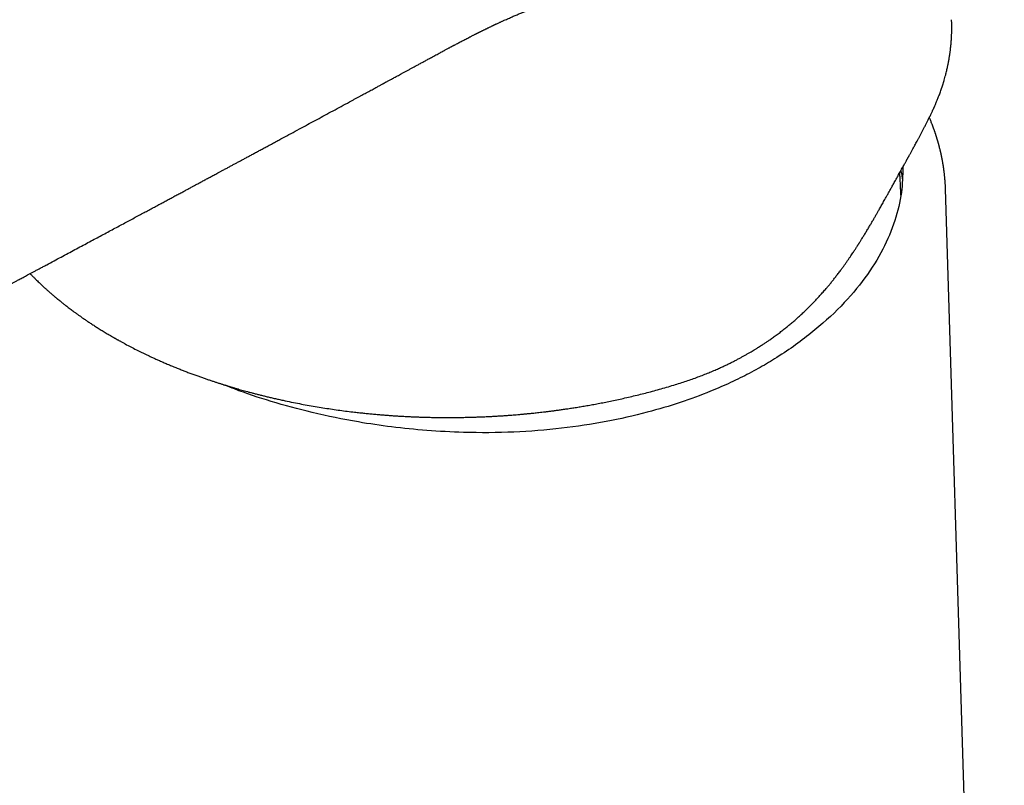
# Model space of a CAD drawing. Header units: millimetres. Extents: x 8 to 581, y 12 to 469.
# Tile 17 of 43: x 523 to 572, y 163 to 201. Entities that reach past the tile are written whole.
import ezdxf

# ---------------------------------------------------------------- set-up
doc = ezdxf.new("R2010")
doc.units = ezdxf.units.MM

msp = doc.modelspace()

# ---------------------------------------------------------------- linework, layer by layer
at = {"color": 7, "linetype": 'Continuous', "lineweight": 30}
for p, q in [((569.625, 201.03), (569.624, 201.044)), ((569.316, 192.612), (569.316, 192.578)), ((569.328, 192.558), (569.326, 192.613)), ((572.27, 97.082), (569.33, 192.579))]:
    msp.add_line(p, q, dxfattribs=at)
at = {"color": 7, "linetype": 'Continuous', "lineweight": 30, "flags": 128}
for points in [[(567.09, 193.486), (567.133, 193.26), (567.161, 193.09)], [(567.08, 192.601), (567.078, 192.633), (567.077, 192.666)]]:
    msp.add_lwpolyline(points, dxfattribs=at)
at = {"color": 7, "linetype": 'Continuous', "lineweight": 30}
for points, knots in [([(527.694, 231.983), (527.536, 231.896), (527.223, 231.724), (526.761, 231.467), (526.308, 231.215), (525.865, 230.968), (525.434, 230.726), (525.014, 230.49), (524.605, 230.259), (524.205, 230.032), (523.811, 229.809), (523.423, 229.588), (523.041, 229.37), (522.668, 229.156), (522.303, 228.947), (521.947, 228.743), (521.599, 228.543), (521.26, 228.348), (520.929, 228.157), (520.606, 227.971), (520.292, 227.789), (519.987, 227.612), (519.689, 227.44), (519.4, 227.272), (519.126, 227.113), (518.868, 226.963), (518.625, 226.822), (518.388, 226.684), (518.159, 226.551), (517.936, 226.421), (517.712, 226.29), (517.488, 226.16), (517.264, 226.029), (517.048, 225.903), (516.841, 225.782), (516.643, 225.666), (516.456, 225.557), (516.281, 225.455), (516.117, 225.359), (515.961, 225.268), (515.813, 225.181), (515.673, 225.099), (515.54, 225.021), (515.416, 224.948), (515.299, 224.88), (515.19, 224.816), (515.089, 224.757), (514.997, 224.703), (514.912, 224.653), (514.835, 224.608), (514.769, 224.569), (514.713, 224.536), (514.665, 224.508), (514.62, 224.482), (514.574, 224.455), (514.525, 224.426), (514.468, 224.392), (514.402, 224.354), (514.327, 224.31), (514.247, 224.263), (514.154, 224.208), (514.048, 224.146), (513.928, 224.075), (513.8, 224), (513.663, 223.92), (513.518, 223.834), (513.367, 223.745), (513.21, 223.653), (513.047, 223.557), (512.877, 223.457), (512.699, 223.353), (512.516, 223.245), (512.33, 223.135), (512.143, 223.025), (511.819, 222.834), (511.358, 222.562), (510.778, 222.219), (510.214, 221.886), (509.666, 221.562), (509.113, 221.234), (508.502, 220.873), (507.834, 220.477), (507.107, 220.045), (506.371, 219.608), (505.68, 219.198), (505.036, 218.815), (504.439, 218.46), (503.84, 218.103), (503.082, 217.652), (502.171, 217.109), (501.108, 216.475), (500.052, 215.844), (498.997, 215.213), (497.941, 214.581), (496.886, 213.949), (495.837, 213.32), (494.796, 212.695), (493.977, 212.204), (493.381, 211.846), (493.004, 211.619), (492.628, 211.393), (492.253, 211.168), (491.881, 210.944), (491.493, 210.711), (491.09, 210.468), (490.673, 210.217), (490.263, 209.97), (489.858, 209.726), (489.459, 209.486), (489.066, 209.249), (488.68, 209.017), (488.303, 208.789), (487.935, 208.567), (487.578, 208.352), (487.23, 208.142), (486.89, 207.937), (486.555, 207.735), (486.226, 207.536), (485.903, 207.341), (485.588, 207.151), (485.281, 206.965), (484.981, 206.784), (484.69, 206.608), (484.437, 206.456), (484.22, 206.325), (484.034, 206.212), (483.844, 206.097), (483.648, 205.979), (483.447, 205.857), (483.239, 205.731), (483.019, 205.598), (482.785, 205.457), (482.537, 205.307), (482.282, 205.152), (482.02, 204.994), (481.751, 204.831), (481.476, 204.665), (481.193, 204.494), (480.904, 204.318), (480.608, 204.139), (480.307, 203.956), (480.001, 203.771), (479.69, 203.582), (479.372, 203.39), (479.046, 203.192), (478.711, 202.989), (478.367, 202.78), (478.016, 202.567), (477.658, 202.35), (477.296, 202.13), (476.929, 201.908), (476.56, 201.684), (476.189, 201.458), (475.5, 201.04), (474.494, 200.428), (472.948, 199.488), (471.181, 198.412), (469.196, 197.202), (467.752, 196.32), (466.845, 195.767), (466.474, 195.54), (466.104, 195.315), (465.738, 195.091), (465.379, 194.871), (465.027, 194.656), (464.672, 194.438), (464.313, 194.218), (463.952, 193.996), (463.601, 193.78), (463.258, 193.569), (462.94, 193.373), (462.645, 193.191), (462.373, 193.023), (462.107, 192.86), (461.849, 192.701), (461.597, 192.546), (461.356, 192.399), (461.127, 192.258), (460.908, 192.124), (460.696, 191.995), (460.489, 191.869), (460.307, 191.758), (460.148, 191.662), (460.011, 191.579), (459.876, 191.497), (459.738, 191.414), (459.595, 191.328), (459.444, 191.237), (459.28, 191.139), (459.103, 191.033), (458.912, 190.92), (458.711, 190.801), (458.502, 190.678), (458.285, 190.55), (458.058, 190.418), (457.873, 190.311), (457.732, 190.229), (457.64, 190.177), (457.554, 190.127), (457.484, 190.087), (457.43, 190.056), (457.389, 190.033), (457.351, 190.011), (457.315, 189.99), (457.281, 189.971), (457.251, 189.954), (457.225, 189.939), (457.206, 189.928), (457.191, 189.92), (457.177, 189.912), (457.16, 189.903), (457.139, 189.891), (457.113, 189.876), (457.081, 189.858), (457.043, 189.836), (457, 189.812), (456.951, 189.784), (456.897, 189.754), (456.839, 189.721), (456.743, 189.668), (456.613, 189.595), (456.439, 189.499), (456.26, 189.4), (456.076, 189.299), (455.91, 189.209), (455.764, 189.131), (455.637, 189.062), (455.516, 188.998), (455.401, 188.937), (455.311, 188.89), (455.245, 188.855), (455.203, 188.833), (455.167, 188.814), (455.136, 188.798), (455.11, 188.785), (455.085, 188.772), (455.056, 188.757), (455.02, 188.738), (454.97, 188.712), (454.905, 188.679), (454.828, 188.639), (454.748, 188.598), (454.665, 188.556), (454.58, 188.513), (454.474, 188.46), (454.35, 188.397), (454.208, 188.327), (454.087, 188.268), (453.989, 188.22), (453.912, 188.183), (453.835, 188.146), (453.77, 188.114), (453.718, 188.089), (453.681, 188.072), (453.649, 188.057), (453.624, 188.045), (453.606, 188.036), (453.594, 188.031), (453.584, 188.026), (453.572, 188.02), (453.554, 188.012), (453.532, 188.001), (453.504, 187.988), (453.453, 187.965), (453.383, 187.932), (453.298, 187.892), (453.218, 187.856), (453.142, 187.821), (453.064, 187.786), (452.983, 187.749), (452.913, 187.718), (452.855, 187.692), (452.811, 187.673), (452.77, 187.654), (452.732, 187.638), (452.7, 187.624), (452.673, 187.612), (452.65, 187.602), (452.631, 187.594), (452.611, 187.585), (452.586, 187.574), (452.555, 187.561), (452.518, 187.545), (452.471, 187.525), (452.415, 187.501), (452.353, 187.475), (452.292, 187.45), (452.234, 187.425), (452.177, 187.402), (452.12, 187.378), (452.063, 187.355), (452.008, 187.333), (451.959, 187.313), (451.917, 187.296), (451.882, 187.282), (451.851, 187.27), (451.823, 187.259), (451.796, 187.248), (451.767, 187.237), (451.732, 187.223), (451.691, 187.207), (451.644, 187.189), (451.596, 187.171), (451.547, 187.152), (451.484, 187.128), (451.406, 187.099), (451.318, 187.066), (451.234, 187.036), (451.151, 187.006), (451.066, 186.976), (450.977, 186.945), (450.887, 186.915), (450.8, 186.886), (450.72, 186.859), (450.645, 186.835), (450.57, 186.811), (450.493, 186.787), (450.419, 186.764), (450.349, 186.743), (450.285, 186.724), (450.221, 186.705), (450.16, 186.687), (450.103, 186.671), (450.045, 186.655), (449.985, 186.639), (449.928, 186.623), (449.876, 186.61), (449.83, 186.598), (449.785, 186.586), (449.742, 186.575), (449.703, 186.566), (449.67, 186.558), (449.643, 186.551), (449.618, 186.545), (449.593, 186.539), (449.565, 186.532), (449.532, 186.524), (449.494, 186.516), (449.449, 186.505), (449.404, 186.495), (449.361, 186.486), (449.325, 186.478), (449.292, 186.471), (449.265, 186.465), (449.241, 186.46), (449.216, 186.455), (449.185, 186.448), (449.147, 186.44), (449.105, 186.432), (449.059, 186.423), (449.009, 186.413), (448.956, 186.403), (448.901, 186.393), (448.846, 186.384), (448.792, 186.374), (448.738, 186.365), (448.686, 186.357), (448.642, 186.35), (448.607, 186.344), (448.58, 186.34), (448.556, 186.336), (448.53, 186.333), (448.501, 186.328), (448.468, 186.324), (448.431, 186.318), (448.392, 186.313), (448.353, 186.308), (448.316, 186.303), (448.281, 186.299), (448.249, 186.295), (448.22, 186.291), (448.194, 186.288), (448.166, 186.285), (448.135, 186.281), (448.1, 186.277), (448.062, 186.273), (448.023, 186.269), (447.984, 186.265), (447.936, 186.261), (447.878, 186.256), (447.813, 186.25), (447.749, 186.245), (447.687, 186.24), (447.625, 186.236), (447.561, 186.232), (447.495, 186.228), (447.42, 186.223), (447.337, 186.219), (447.25, 186.215), (447.164, 186.212), (447.082, 186.209), (447.018, 186.207), (446.972, 186.205), (446.943, 186.204), (446.918, 186.204), (446.897, 186.203), (446.881, 186.203), (446.868, 186.202), (446.854, 186.202), (446.834, 186.201), (446.805, 186.201), (446.771, 186.2), (446.73, 186.199), (446.683, 186.198), (446.63, 186.197), (446.571, 186.196), (446.505, 186.195), (446.433, 186.194), (446.357, 186.193), (446.275, 186.191), (446.189, 186.19), (446.098, 186.189), (446, 186.188), (445.895, 186.186), (445.781, 186.184), (445.659, 186.182), (445.53, 186.18), (445.395, 186.177), (445.254, 186.174), (445.109, 186.171), (444.961, 186.168), (444.811, 186.165), (444.655, 186.161), (444.493, 186.158), (444.383, 186.155), (444.328, 186.154)], [0, 0, 0, 0, 0.005302, 0.010505, 0.015614, 0.020629, 0.02555, 0.030292, 0.034942, 0.039502, 0.043971, 0.048437, 0.05281, 0.057088, 0.061272, 0.065362, 0.069357, 0.073259, 0.077067, 0.080781, 0.084401, 0.087927, 0.09136, 0.094698, 0.097944, 0.100836, 0.10365, 0.106385, 0.109042, 0.11162, 0.114119, 0.116813, 0.11941, 0.121909, 0.124311, 0.126615, 0.128821, 0.130811, 0.132713, 0.134523, 0.136243, 0.137873, 0.139411, 0.14086, 0.142217, 0.143484, 0.144661, 0.145728, 0.146708, 0.147601, 0.148406, 0.14902, 0.149572, 0.150068, 0.150591, 0.151163, 0.151787, 0.152586, 0.153456, 0.154396, 0.155406, 0.156699, 0.158093, 0.159585, 0.161177, 0.162868, 0.164659, 0.166461, 0.168354, 0.170337, 0.17241, 0.174565, 0.17674, 0.178923, 0.181114, 0.188054, 0.195076, 0.201414, 0.207816, 0.214284, 0.220817, 0.229225, 0.237738, 0.246357, 0.25508, 0.262008, 0.269001, 0.276056, 0.283114, 0.295661, 0.308139, 0.320546, 0.332884, 0.345374, 0.357792, 0.370138, 0.382411, 0.394612, 0.399067, 0.403513, 0.407949, 0.412375, 0.416768, 0.421095, 0.426113, 0.43104, 0.435877, 0.440624, 0.445364, 0.450012, 0.454566, 0.459027, 0.463394, 0.467592, 0.471701, 0.475719, 0.479647, 0.483563, 0.487384, 0.491112, 0.494747, 0.498287, 0.501734, 0.505087, 0.507248, 0.509431, 0.511681, 0.514, 0.516386, 0.51884, 0.521362, 0.524214, 0.527149, 0.530165, 0.533263, 0.536444, 0.539706, 0.54305, 0.546476, 0.549984, 0.553574, 0.55718, 0.560865, 0.564629, 0.568472, 0.572466, 0.576542, 0.5807, 0.584941, 0.589263, 0.593588, 0.597985, 0.602395, 0.606802, 0.622517, 0.638194, 0.661875, 0.685472, 0.708977, 0.7134, 0.717821, 0.722239, 0.726604, 0.730882, 0.735071, 0.739173, 0.743582, 0.747883, 0.752075, 0.756159, 0.760134, 0.763461, 0.766708, 0.769874, 0.77296, 0.775965, 0.77889, 0.781574, 0.784186, 0.786727, 0.789197, 0.791595, 0.793265, 0.794898, 0.796495, 0.798124, 0.799842, 0.801649, 0.803546, 0.805735, 0.808032, 0.810437, 0.812949, 0.815569, 0.818291, 0.821118, 0.822258, 0.823384, 0.82443, 0.825394, 0.825908, 0.826395, 0.826856, 0.82729, 0.827697, 0.828076, 0.828398, 0.828624, 0.828783, 0.82893, 0.829131, 0.829385, 0.829692, 0.830089, 0.83055, 0.831074, 0.831661, 0.832313, 0.833028, 0.833775, 0.8358, 0.837781, 0.840082, 0.842321, 0.844499, 0.846114, 0.847662, 0.849138, 0.850542, 0.851875, 0.852438, 0.852952, 0.853396, 0.85377, 0.854073, 0.854349, 0.854702, 0.855138, 0.855656, 0.856564, 0.857514, 0.858498, 0.859514, 0.860564, 0.861647, 0.863402, 0.865156, 0.866899, 0.867854, 0.868806, 0.869755, 0.870697, 0.871232, 0.871692, 0.872079, 0.87239, 0.872628, 0.872752, 0.87285, 0.872999, 0.873213, 0.873494, 0.87384, 0.874248, 0.875383, 0.876473, 0.877427, 0.878356, 0.879325, 0.880347, 0.88142, 0.881967, 0.882525, 0.88306, 0.88353, 0.883937, 0.88428, 0.884559, 0.884774, 0.885014, 0.885329, 0.885719, 0.886186, 0.886729, 0.88751, 0.888299, 0.889094, 0.889808, 0.890528, 0.891252, 0.891982, 0.8927, 0.893352, 0.893855, 0.894307, 0.894707, 0.895055, 0.895372, 0.895741, 0.896172, 0.896715, 0.897332, 0.897969, 0.898594, 0.899207, 0.900435, 0.901596, 0.90267, 0.903709, 0.904827, 0.906013, 0.907233, 0.908372, 0.909441, 0.910416, 0.911379, 0.912411, 0.913506, 0.91436, 0.91524, 0.916128, 0.916954, 0.917713, 0.918461, 0.919303, 0.920189, 0.920816, 0.921447, 0.92208, 0.922686, 0.923219, 0.923672, 0.924055, 0.924372, 0.924702, 0.925095, 0.925537, 0.926062, 0.926689, 0.927419, 0.927952, 0.928481, 0.928941, 0.929333, 0.929656, 0.929924, 0.93042, 0.930954, 0.931535, 0.932188, 0.932914, 0.933678, 0.934458, 0.935252, 0.936038, 0.93681, 0.937567, 0.938288, 0.938717, 0.939096, 0.939427, 0.93978, 0.940201, 0.940688, 0.94123, 0.941824, 0.942395, 0.942942, 0.943465, 0.943942, 0.944366, 0.944737, 0.945117, 0.945581, 0.946111, 0.946692, 0.947272, 0.947848, 0.948421, 0.949432, 0.950408, 0.951345, 0.952267, 0.9532, 0.954104, 0.955093, 0.956161, 0.957433, 0.95875, 0.960016, 0.961225, 0.962347, 0.962812, 0.963247, 0.963615, 0.963916, 0.964148, 0.964312, 0.964473, 0.964776, 0.965172, 0.965663, 0.966249, 0.966904, 0.967647, 0.96848, 0.969402, 0.970415, 0.971518, 0.972643, 0.973849, 0.975138, 0.976508, 0.977959, 0.979586, 0.981302, 0.983108, 0.985003, 0.986985, 0.989056, 0.991089, 0.993199, 0.995388, 0.997655, 1, 1, 1, 1]), ([(543.594, 199.157), (543.634, 199.178), (543.711, 199.22), (543.823, 199.281), (543.929, 199.338), (544.028, 199.392), (544.12, 199.442), (544.206, 199.488), (544.284, 199.53), (544.355, 199.568), (544.419, 199.602), (544.473, 199.631), (544.52, 199.656), (544.561, 199.678), (544.599, 199.698), (544.638, 199.719), (544.68, 199.741), (544.724, 199.765), (544.783, 199.796), (544.857, 199.835), (544.948, 199.883), (545.044, 199.933), (545.137, 199.982), (545.229, 200.03), (545.32, 200.077), (545.418, 200.128), (545.503, 200.171), (545.573, 200.207), (545.627, 200.235), (545.682, 200.262), (545.733, 200.288), (545.778, 200.311), (545.815, 200.33), (545.844, 200.345), (545.865, 200.355), (545.883, 200.364), (545.903, 200.374), (545.927, 200.386), (545.956, 200.401), (545.989, 200.417), (546.025, 200.435), (546.061, 200.453), (546.097, 200.471), (546.136, 200.49), (546.177, 200.51), (546.22, 200.532), (546.261, 200.552), (546.294, 200.568), (546.318, 200.579), (546.335, 200.588), (546.349, 200.595), (546.365, 200.602), (546.384, 200.611), (546.408, 200.623), (546.436, 200.637), (546.478, 200.657), (546.528, 200.681), (546.583, 200.707), (546.626, 200.728), (546.66, 200.744), (546.687, 200.757), (546.712, 200.768), (546.735, 200.78), (546.759, 200.791), (546.783, 200.802), (546.811, 200.815), (546.854, 200.835), (546.908, 200.86), (546.969, 200.889), (547.025, 200.915), (547.079, 200.939), (547.131, 200.963), (547.185, 200.988), (547.259, 201.021), (547.349, 201.061), (547.451, 201.106), (547.55, 201.15), (547.647, 201.192), (547.743, 201.233), (547.838, 201.274), (547.93, 201.312), (548.023, 201.351), (548.095, 201.381), (548.147, 201.402), (548.179, 201.415), (548.212, 201.429), (548.246, 201.443), (548.279, 201.456), (548.307, 201.467), (548.329, 201.476), (548.349, 201.484), (548.369, 201.492), (548.393, 201.502), (548.428, 201.516), (548.474, 201.534), (548.53, 201.556), (548.578, 201.575), (548.62, 201.591), (548.652, 201.603), (548.679, 201.614), (548.705, 201.624), (548.731, 201.634), (548.762, 201.646), (548.797, 201.659), (548.838, 201.675), (548.884, 201.692), (548.931, 201.71), (548.976, 201.727), (549.016, 201.742), (549.051, 201.755), (549.083, 201.766), (549.112, 201.777), (549.146, 201.789), (549.187, 201.805), (549.239, 201.823), (549.294, 201.843), (549.349, 201.862), (549.399, 201.88), (549.443, 201.895), (549.479, 201.907), (549.509, 201.918), (549.537, 201.927), (549.568, 201.938), (549.605, 201.95), (549.646, 201.964), (549.691, 201.978), (549.731, 201.991), (549.763, 202.002), (549.785, 202.008), (549.802, 202.014), (549.815, 202.018), (549.825, 202.021), (549.832, 202.023), (549.838, 202.025), (549.844, 202.027), (549.851, 202.029), (549.857, 202.031), (549.864, 202.033), (549.865, 202.034), (549.865, 202.034)], [0, 0, 0, 0, 0.018299, 0.03556, 0.051784, 0.066975, 0.081135, 0.09404, 0.105954, 0.116879, 0.126811, 0.13479, 0.141911, 0.148176, 0.153623, 0.159437, 0.166122, 0.172953, 0.179729, 0.193177, 0.207183, 0.221956, 0.237492, 0.250422, 0.264459, 0.27962, 0.2959, 0.304026, 0.312404, 0.321032, 0.329238, 0.336238, 0.342031, 0.34639, 0.349679, 0.351934, 0.354693, 0.35879, 0.363225, 0.368554, 0.374155, 0.379791, 0.385462, 0.391168, 0.397939, 0.404758, 0.411411, 0.417071, 0.420113, 0.422721, 0.424895, 0.427037, 0.429981, 0.43375, 0.438345, 0.443403, 0.453182, 0.461802, 0.469264, 0.473635, 0.477746, 0.48167, 0.485407, 0.488956, 0.492563, 0.496956, 0.502181, 0.51265, 0.522248, 0.530942, 0.539174, 0.547365, 0.555621, 0.564632, 0.581673, 0.597775, 0.61321, 0.628351, 0.643683, 0.658203, 0.672914, 0.687075, 0.701612, 0.706464, 0.711509, 0.716746, 0.722175, 0.727532, 0.731985, 0.7353, 0.738002, 0.741173, 0.744939, 0.749301, 0.757643, 0.76633, 0.775241, 0.780596, 0.785829, 0.790187, 0.7936, 0.79771, 0.802493, 0.808079, 0.814473, 0.82169, 0.829727, 0.836612, 0.843154, 0.848682, 0.853433, 0.858056, 0.862586, 0.869849, 0.878139, 0.887558, 0.896716, 0.904932, 0.912169, 0.918515, 0.922982, 0.927377, 0.932664, 0.938888, 0.946037, 0.954096, 0.963064, 0.967742, 0.971789, 0.975081, 0.977619, 0.979408, 0.980919, 0.982959, 0.985559, 0.988726, 0.992466, 0.996672, 1, 1, 1, 1]), ([(568.641, 196.409), (568.651, 196.43), (568.669, 196.468), (568.694, 196.522), (568.716, 196.568), (568.732, 196.604), (568.745, 196.632), (568.754, 196.652), (568.761, 196.669), (568.771, 196.691), (568.785, 196.722), (568.803, 196.763), (568.825, 196.813), (568.851, 196.874), (568.882, 196.947), (568.914, 197.025), (568.948, 197.11), (568.983, 197.199), (569.019, 197.293), (569.056, 197.392), (569.086, 197.476), (569.109, 197.543), (569.125, 197.59), (569.14, 197.633), (569.153, 197.672), (569.164, 197.706), (569.173, 197.734), (569.181, 197.759), (569.189, 197.784), (569.198, 197.812), (569.208, 197.844), (569.219, 197.881), (569.232, 197.922), (569.245, 197.967), (569.268, 198.042), (569.298, 198.15), (569.332, 198.276), (569.362, 198.394), (569.387, 198.497), (569.411, 198.598), (569.432, 198.694), (569.448, 198.773), (569.461, 198.836), (569.47, 198.883), (569.479, 198.928), (569.486, 198.968), (569.493, 199.005), (569.499, 199.041), (569.506, 199.08), (569.514, 199.128), (569.523, 199.184), (569.533, 199.246), (569.543, 199.313), (569.558, 199.415), (569.575, 199.552), (569.59, 199.686), (569.599, 199.779), (569.604, 199.829), (569.608, 199.874), (569.611, 199.913), (569.613, 199.945), (569.615, 199.97), (569.616, 199.989), (569.618, 200.004), (569.619, 200.019), (569.62, 200.037), (569.621, 200.061), (569.623, 200.093), (569.626, 200.136), (569.629, 200.188), (569.632, 200.251), (569.634, 200.321), (569.636, 200.384), (569.638, 200.44), (569.639, 200.488), (569.639, 200.537), (569.64, 200.589), (569.64, 200.642), (569.64, 200.696), (569.639, 200.747), (569.638, 200.8), (569.637, 200.852), (569.636, 200.903), (569.635, 200.947), (569.634, 200.984), (569.632, 201.013), (569.632, 201.032), (569.631, 201.04)], [0, 0, 0, 0, 0.013674, 0.025617, 0.035833, 0.044324, 0.049786, 0.054186, 0.057567, 0.060772, 0.068988, 0.078029, 0.087895, 0.102398, 0.118376, 0.135784, 0.154302, 0.173862, 0.194463, 0.216104, 0.238784, 0.249304, 0.259846, 0.269405, 0.277836, 0.285138, 0.291311, 0.296357, 0.301577, 0.307528, 0.3145, 0.322493, 0.331506, 0.341398, 0.351556, 0.380501, 0.41093, 0.433574, 0.45634, 0.478035, 0.498631, 0.518129, 0.528908, 0.539219, 0.548732, 0.55742, 0.565284, 0.572426, 0.580406, 0.590768, 0.602787, 0.616461, 0.630885, 0.645388, 0.681995, 0.719105, 0.730827, 0.741661, 0.751262, 0.759628, 0.76676, 0.77163, 0.77569, 0.778939, 0.781644, 0.784999, 0.790591, 0.797543, 0.805791, 0.818133, 0.831818, 0.846848, 0.863226, 0.873133, 0.883475, 0.894252, 0.905463, 0.917109, 0.929077, 0.940354, 0.9507, 0.963045, 0.973734, 0.98277, 0.990154, 0.995893, 1, 1, 1, 1]), ([(524.344, 188.787), (524.466, 188.852), (524.707, 188.981), (525.065, 189.172), (525.414, 189.359), (525.755, 189.541), (526.087, 189.719), (526.408, 189.891), (526.72, 190.058), (527.024, 190.22), (527.322, 190.38), (527.615, 190.537), (527.901, 190.69), (528.179, 190.839), (528.45, 190.984), (528.712, 191.125), (528.966, 191.261), (529.212, 191.393), (529.451, 191.521), (529.681, 191.644), (529.903, 191.764), (530.117, 191.879), (530.323, 191.989), (530.521, 192.096), (530.717, 192.201), (530.91, 192.305), (531.101, 192.407), (531.282, 192.504), (531.453, 192.596), (531.605, 192.678), (531.738, 192.749), (531.853, 192.811), (531.963, 192.87), (532.067, 192.926), (532.164, 192.979), (532.257, 193.029), (532.349, 193.078), (532.438, 193.126), (532.527, 193.173), (532.614, 193.22), (532.707, 193.27), (532.808, 193.324), (532.919, 193.384), (533.039, 193.449), (533.176, 193.523), (533.326, 193.604), (533.486, 193.69), (533.641, 193.773), (533.79, 193.853), (533.939, 193.933), (534.089, 194.014), (534.244, 194.098), (534.405, 194.184), (534.574, 194.275), (534.752, 194.371), (534.939, 194.472), (535.132, 194.576), (535.331, 194.683), (535.537, 194.794), (535.748, 194.908), (536.026, 195.058), (536.37, 195.244), (536.782, 195.466), (537.188, 195.685), (537.586, 195.9), (537.976, 196.111), (538.372, 196.325), (538.776, 196.543), (539.186, 196.765), (539.506, 196.939), (539.734, 197.062), (539.866, 197.133), (539.993, 197.202), (540.114, 197.268), (540.229, 197.33), (540.344, 197.392), (540.458, 197.454), (540.57, 197.515), (540.674, 197.571), (540.77, 197.623), (540.858, 197.671), (540.938, 197.714), (541.009, 197.752), (541.071, 197.786), (541.118, 197.812), (541.152, 197.83), (541.176, 197.843), (541.197, 197.854), (541.214, 197.864), (541.23, 197.872), (541.245, 197.881), (541.264, 197.891), (541.289, 197.904), (541.321, 197.922), (541.36, 197.943), (541.408, 197.969), (541.466, 198), (541.534, 198.038), (541.611, 198.079), (541.697, 198.126), (541.792, 198.177), (541.893, 198.232), (542, 198.291), (542.114, 198.352), (542.235, 198.418), (542.363, 198.488), (542.497, 198.56), (542.637, 198.636), (542.78, 198.714), (542.931, 198.796), (543.089, 198.882), (543.253, 198.971), (543.423, 199.064), (543.539, 199.126), (543.598, 199.159), (543.598, 199.159)], [0, 0, 0, 0, 0.018903, 0.037393, 0.055469, 0.073133, 0.090383, 0.106923, 0.123064, 0.138807, 0.154152, 0.169399, 0.18423, 0.198647, 0.212649, 0.226236, 0.239408, 0.252165, 0.264508, 0.276435, 0.287947, 0.299045, 0.309727, 0.319995, 0.329852, 0.340222, 0.350097, 0.359476, 0.368359, 0.376747, 0.383066, 0.38907, 0.394762, 0.400139, 0.405204, 0.409954, 0.414632, 0.419467, 0.423854, 0.428363, 0.433098, 0.438252, 0.444105, 0.45042, 0.456915, 0.465516, 0.473821, 0.481831, 0.489545, 0.497157, 0.504916, 0.512966, 0.521306, 0.529936, 0.539328, 0.549041, 0.559075, 0.569432, 0.580109, 0.591109, 0.602367, 0.623361, 0.644802, 0.666691, 0.686614, 0.706895, 0.727532, 0.748527, 0.769878, 0.791587, 0.798569, 0.805497, 0.812124, 0.818435, 0.824429, 0.830108, 0.836394, 0.842242, 0.84765, 0.852619, 0.857227, 0.861381, 0.865078, 0.868321, 0.871108, 0.872473, 0.873695, 0.874773, 0.875708, 0.876499, 0.877178, 0.878118, 0.879418, 0.881081, 0.883107, 0.885498, 0.888606, 0.892172, 0.896193, 0.90067, 0.905604, 0.910994, 0.916494, 0.922399, 0.92871, 0.935427, 0.942549, 0.949693, 0.957204, 0.96508, 0.973323, 0.981933, 0.990745, 0.999911, 1, 1, 1, 1]), ([(555.728, 182.768), (555.835, 182.801), (556.044, 182.865), (556.351, 182.967), (556.648, 183.069), (556.933, 183.173), (557.208, 183.279), (557.473, 183.385), (557.727, 183.491), (557.955, 183.591), (558.158, 183.683), (558.338, 183.767), (558.511, 183.851), (558.679, 183.934), (558.839, 184.016), (558.991, 184.096), (559.134, 184.173), (559.272, 184.249), (559.405, 184.324), (559.532, 184.397), (559.647, 184.465), (559.741, 184.521), (559.814, 184.566), (559.869, 184.6), (559.918, 184.63), (559.958, 184.655), (559.987, 184.673), (560.008, 184.687), (560.028, 184.699), (560.053, 184.715), (560.083, 184.735), (560.12, 184.758), (560.162, 184.785), (560.212, 184.818), (560.27, 184.856), (560.333, 184.898), (560.398, 184.942), (560.465, 184.987), (560.57, 185.06), (560.715, 185.162), (560.902, 185.298), (561.095, 185.444), (561.279, 185.588), (561.453, 185.729), (561.615, 185.865), (561.776, 186.003), (561.941, 186.149), (562.106, 186.299), (562.271, 186.454), (562.426, 186.604), (562.57, 186.748), (562.706, 186.886), (562.822, 187.008), (562.921, 187.113), (563.004, 187.204), (563.083, 187.291), (563.16, 187.377), (563.238, 187.465), (563.318, 187.557), (563.401, 187.654), (563.494, 187.765), (563.599, 187.892), (563.715, 188.035), (563.834, 188.187), (563.957, 188.347), (564.068, 188.495), (564.167, 188.629), (564.252, 188.747), (564.338, 188.869), (564.425, 188.992), (564.508, 189.112), (564.585, 189.226), (564.653, 189.328), (564.713, 189.418), (564.766, 189.497), (564.812, 189.568), (564.853, 189.63), (564.888, 189.685), (564.917, 189.73), (564.94, 189.765), (564.958, 189.794), (564.976, 189.821), (564.994, 189.851), (565.016, 189.885), (565.043, 189.927), (565.074, 189.976), (565.109, 190.032), (565.147, 190.094), (565.19, 190.163), (565.237, 190.239), (565.288, 190.323), (565.36, 190.441), (565.448, 190.588), (565.55, 190.758), (565.646, 190.921), (565.736, 191.075), (565.821, 191.222), (565.9, 191.361), (565.97, 191.483), (566.031, 191.59), (566.086, 191.687), (566.142, 191.787), (566.201, 191.891), (566.262, 192.001), (566.326, 192.114), (566.398, 192.244), (566.479, 192.389), (566.569, 192.552), (566.663, 192.721), (566.748, 192.873), (566.822, 193.008), (566.886, 193.123), (566.95, 193.237), (567.011, 193.347), (567.071, 193.455), (567.128, 193.558), (567.183, 193.658), (567.233, 193.748), (567.278, 193.829), (567.317, 193.898), (567.349, 193.957), (567.375, 194.004), (567.398, 194.046), (567.418, 194.082), (567.433, 194.11), (567.446, 194.133), (567.459, 194.156), (567.475, 194.185), (567.495, 194.221), (567.517, 194.262), (567.542, 194.308), (567.57, 194.359), (567.602, 194.417), (567.637, 194.481), (567.677, 194.554), (567.721, 194.635), (567.77, 194.725), (567.821, 194.819), (567.877, 194.923), (567.937, 195.035), (568.003, 195.158), (568.07, 195.285), (568.14, 195.417), (568.211, 195.554), (568.283, 195.692), (568.355, 195.832), (568.426, 195.972), (568.498, 196.116), (568.57, 196.263), (568.617, 196.36), (568.641, 196.41)], [0, 0, 0, 0, 0.016241, 0.032026, 0.04736, 0.062251, 0.076703, 0.090722, 0.10431, 0.117472, 0.127515, 0.137299, 0.146823, 0.156088, 0.16506, 0.17357, 0.181596, 0.189139, 0.197012, 0.204276, 0.21093, 0.216974, 0.22046, 0.223704, 0.226633, 0.228981, 0.230725, 0.231637, 0.232751, 0.234211, 0.236016, 0.238168, 0.240666, 0.243511, 0.247041, 0.250873, 0.254791, 0.258791, 0.262872, 0.273762, 0.285191, 0.297157, 0.309659, 0.319857, 0.330385, 0.340996, 0.351229, 0.362904, 0.374028, 0.384604, 0.39463, 0.40411, 0.413042, 0.419383, 0.425417, 0.431144, 0.436638, 0.442331, 0.448293, 0.454525, 0.461026, 0.469579, 0.478558, 0.48796, 0.497786, 0.508037, 0.514908, 0.521959, 0.529189, 0.536599, 0.543816, 0.550462, 0.556536, 0.561602, 0.566189, 0.570295, 0.573923, 0.577071, 0.579741, 0.581648, 0.583214, 0.584734, 0.58635, 0.588271, 0.590692, 0.593612, 0.596728, 0.600262, 0.604215, 0.608585, 0.613372, 0.61857, 0.628725, 0.638423, 0.647665, 0.656453, 0.664789, 0.672673, 0.680109, 0.685637, 0.691076, 0.696788, 0.702781, 0.709055, 0.715611, 0.722447, 0.731501, 0.741006, 0.750963, 0.761378, 0.768163, 0.775131, 0.782219, 0.788984, 0.795342, 0.802073, 0.808276, 0.813952, 0.819099, 0.823715, 0.827156, 0.830229, 0.832931, 0.835255, 0.837074, 0.838341, 0.839669, 0.841585, 0.84409, 0.846651, 0.849628, 0.853022, 0.856834, 0.861065, 0.865641, 0.871355, 0.877413, 0.883817, 0.890568, 0.898623, 0.907124, 0.91607, 0.925462, 0.9353, 0.945583, 0.955684, 0.96618, 0.977066, 0.98834, 1, 1, 1, 1]), ([(569.326, 192.613), (569.326, 192.635), (569.323, 192.696), (569.32, 192.768), (569.316, 192.832), (569.314, 192.871), (569.311, 192.905), (569.309, 192.934), (569.308, 192.956), (569.306, 192.975), (569.305, 192.994), (569.303, 193.016), (569.301, 193.042), (569.299, 193.072), (569.296, 193.104), (569.291, 193.155), (569.285, 193.223), (569.276, 193.308), (569.266, 193.39), (569.256, 193.471), (569.247, 193.538), (569.24, 193.592), (569.234, 193.633), (569.227, 193.679), (569.22, 193.726), (569.212, 193.773), (569.205, 193.819), (569.197, 193.864), (569.19, 193.906), (569.183, 193.943), (569.178, 193.972), (569.174, 193.995), (569.171, 194.013), (569.167, 194.035), (569.162, 194.06), (569.156, 194.089), (569.15, 194.12), (569.144, 194.151), (569.137, 194.184), (569.13, 194.217), (569.123, 194.25), (569.117, 194.282), (569.111, 194.31), (569.105, 194.336), (569.099, 194.362), (569.092, 194.392), (569.085, 194.425), (569.076, 194.46), (569.063, 194.516), (569.045, 194.591), (569.025, 194.668), (569.009, 194.729), (568.997, 194.773), (568.985, 194.818), (568.973, 194.863), (568.96, 194.908), (568.946, 194.956), (568.932, 195.005), (568.916, 195.057), (568.901, 195.107), (568.887, 195.154), (568.873, 195.197), (568.861, 195.235), (568.85, 195.27), (568.84, 195.3), (568.831, 195.326), (568.824, 195.349), (568.816, 195.373), (568.806, 195.401), (568.795, 195.434), (568.782, 195.471), (568.768, 195.511), (568.753, 195.551), (568.74, 195.59), (568.727, 195.624), (568.717, 195.653), (568.707, 195.678), (568.697, 195.704), (568.686, 195.734), (568.674, 195.766), (568.661, 195.8), (568.642, 195.849), (568.617, 195.913), (568.586, 195.99), (568.555, 196.064), (568.532, 196.118), (568.519, 196.148), (568.517, 196.154)], [0, 0, 0, 0, 0.016961, 0.048502, 0.060882, 0.072359, 0.082277, 0.090636, 0.096782, 0.101687, 0.106622, 0.112759, 0.120096, 0.128593, 0.137383, 0.146124, 0.170829, 0.194709, 0.217294, 0.23967, 0.262428, 0.273274, 0.28463, 0.297383, 0.311264, 0.324492, 0.336781, 0.35006, 0.361983, 0.372371, 0.381208, 0.386239, 0.391128, 0.397102, 0.404207, 0.412426, 0.421278, 0.430012, 0.439121, 0.448606, 0.458242, 0.466804, 0.475136, 0.481892, 0.489069, 0.497411, 0.506917, 0.516972, 0.526961, 0.554096, 0.580105, 0.592751, 0.60524, 0.617825, 0.630514, 0.643393, 0.656485, 0.670907, 0.685446, 0.700118, 0.713548, 0.725735, 0.736682, 0.746444, 0.755053, 0.762509, 0.768278, 0.774834, 0.782952, 0.792603, 0.803215, 0.814572, 0.826673, 0.837983, 0.847841, 0.855939, 0.862582, 0.869958, 0.878338, 0.887829, 0.897679, 0.907463, 0.930489, 0.952781, 0.973917, 0.994762, 1, 1, 1, 1]), ([(567.194, 193.678), (567.184, 193.253), (567.163, 192.356), (566.823, 190.975), (566.225, 189.541), (565.329, 188.106), (564.13, 186.692), (562.618, 185.328), (561.293, 184.394), (560.364, 183.83), (559.943, 183.59), (559.504, 183.353), (559.046, 183.12), (558.57, 182.893), (558.075, 182.67), (557.25, 182.324), (556.04, 181.878), (554.302, 181.362), (552.322, 180.916), (550.09, 180.578), (547.7, 180.389), (545.435, 180.374), (543.388, 180.485), (541.627, 180.662), (539.705, 180.945), (537.674, 181.358), (535.611, 181.925), (534.16, 182.399), (533.431, 182.701), (533.274, 182.766)], [0, 0, 0, 0, 0.044781, 0.09457, 0.146043, 0.199201, 0.254044, 0.31057, 0.368781, 0.380668, 0.39278, 0.405116, 0.417678, 0.430465, 0.443477, 0.456714, 0.494273, 0.533538, 0.580228, 0.629127, 0.680238, 0.733562, 0.772549, 0.809979, 0.845851, 0.896727, 0.944104, 0.987984, 1, 1, 1, 1]), ([(567.077, 192.666), (567.073, 192.74), (567.066, 192.893), (567.053, 193.123), (567.044, 193.293), (567.039, 193.383), (567.038, 193.396)], [0, 0, 0, 0, 0.299239, 0.623828, 0.94834, 1, 1, 1, 1]), ([(567.086, 192.261), (567.086, 192.268), (567.087, 192.328), (567.085, 192.441), (567.083, 192.546), (567.08, 192.598), (567.08, 192.599)], [0, 0, 0, 0, 0.066899, 0.532288, 0.997644, 1, 1, 1, 1]), ([(510.984, 181.546), (511.017, 181.563), (511.08, 181.597), (511.17, 181.646), (511.25, 181.689), (511.321, 181.727), (511.383, 181.76), (511.435, 181.788), (511.477, 181.811), (511.51, 181.829), (511.536, 181.843), (511.556, 181.854), (511.574, 181.863), (511.593, 181.874), (511.614, 181.885), (511.638, 181.898), (511.674, 181.918), (511.727, 181.946), (511.798, 181.984), (511.879, 182.028), (511.969, 182.077), (512.069, 182.13), (512.178, 182.19), (512.297, 182.254), (512.424, 182.322), (512.555, 182.393), (512.728, 182.487), (512.937, 182.6), (513.174, 182.728), (513.396, 182.848), (513.604, 182.961), (513.805, 183.07), (513.999, 183.175), (514.185, 183.276), (514.363, 183.373), (514.533, 183.466), (514.697, 183.555), (514.821, 183.623), (514.909, 183.671), (514.962, 183.7), (515.014, 183.728), (515.066, 183.756), (515.116, 183.784), (515.164, 183.81), (515.207, 183.833), (515.244, 183.853), (515.273, 183.869), (515.296, 183.882), (515.318, 183.894), (515.34, 183.906), (515.368, 183.921), (515.402, 183.94), (515.444, 183.963), (515.494, 183.99), (515.551, 184.021), (515.61, 184.053), (515.67, 184.086), (515.732, 184.12), (515.826, 184.171), (515.954, 184.242), (516.113, 184.329), (516.274, 184.417), (516.434, 184.505), (516.595, 184.593), (516.756, 184.681), (516.889, 184.754), (516.995, 184.812), (517.074, 184.855), (517.152, 184.898), (517.231, 184.942), (517.309, 184.985), (517.388, 185.027), (517.464, 185.069), (517.535, 185.108), (517.597, 185.142), (517.651, 185.172), (517.699, 185.198), (517.74, 185.221), (517.773, 185.239), (517.799, 185.253), (517.818, 185.264), (517.837, 185.274), (517.86, 185.286), (517.889, 185.302), (517.925, 185.322), (517.968, 185.346), (518.016, 185.372), (518.066, 185.399), (518.168, 185.455), (518.293, 185.524), (518.44, 185.604), (518.557, 185.668), (518.669, 185.729), (518.767, 185.783), (518.852, 185.829), (518.926, 185.87), (519, 185.91), (519.071, 185.949), (519.14, 185.986), (519.206, 186.023), (519.277, 186.061), (519.352, 186.102), (519.431, 186.145), (519.514, 186.19), (519.59, 186.232), (519.656, 186.267), (519.708, 186.296), (519.752, 186.32), (519.789, 186.34), (519.819, 186.356), (519.841, 186.368), (519.86, 186.378), (519.88, 186.39), (519.908, 186.404), (519.941, 186.422), (519.978, 186.443), (520.018, 186.464), (520.07, 186.492), (520.133, 186.527), (520.211, 186.569), (520.302, 186.618), (520.406, 186.674), (520.523, 186.737), (520.644, 186.803), (520.768, 186.87), (520.894, 186.938), (521.024, 187.008), (521.156, 187.079), (521.286, 187.149), (521.414, 187.218), (521.539, 187.285), (521.665, 187.353), (521.786, 187.418), (521.901, 187.479), (522.007, 187.536), (522.098, 187.585), (522.174, 187.626), (522.237, 187.66), (522.295, 187.691), (522.348, 187.719), (522.395, 187.744), (522.432, 187.764), (522.458, 187.778), (522.477, 187.788), (522.495, 187.798), (522.518, 187.81), (522.548, 187.826), (522.585, 187.846), (522.631, 187.871), (522.684, 187.899), (522.746, 187.932), (522.815, 187.969), (522.892, 188.01), (522.976, 188.056), (523.069, 188.105), (523.17, 188.159), (523.278, 188.217), (523.394, 188.279), (523.518, 188.345), (523.65, 188.416), (523.79, 188.491), (523.938, 188.569), (524.093, 188.653), (524.23, 188.726), (524.314, 188.771), (524.344, 188.787)], [0, 0, 0, 0, 0.00736, 0.014024, 0.019993, 0.025268, 0.029846, 0.033667, 0.036817, 0.039296, 0.041105, 0.042452, 0.043723, 0.045149, 0.046731, 0.048467, 0.05036, 0.054938, 0.06023, 0.066235, 0.072954, 0.080386, 0.088532, 0.097392, 0.106965, 0.116925, 0.126734, 0.145539, 0.163732, 0.17974, 0.195242, 0.210237, 0.224727, 0.238711, 0.251952, 0.264685, 0.276904, 0.288609, 0.292656, 0.296637, 0.300554, 0.304405, 0.30819, 0.311868, 0.315135, 0.317932, 0.320043, 0.321774, 0.323169, 0.324817, 0.326906, 0.329434, 0.332404, 0.336418, 0.340715, 0.34513, 0.349664, 0.354317, 0.359088, 0.370801, 0.383173, 0.39499, 0.407122, 0.419235, 0.431328, 0.443401, 0.449322, 0.455239, 0.46115, 0.467057, 0.472958, 0.478855, 0.484734, 0.490218, 0.494779, 0.498855, 0.502445, 0.505551, 0.508173, 0.509892, 0.511312, 0.512553, 0.51423, 0.516427, 0.519146, 0.522385, 0.526099, 0.529921, 0.53377, 0.54917, 0.558115, 0.56706, 0.575502, 0.583399, 0.589221, 0.594706, 0.600074, 0.605996, 0.610681, 0.615684, 0.621004, 0.626642, 0.632598, 0.638872, 0.645288, 0.649787, 0.653716, 0.657074, 0.659861, 0.662078, 0.663725, 0.664829, 0.666316, 0.668381, 0.670976, 0.673804, 0.676811, 0.679998, 0.685369, 0.691183, 0.697441, 0.705766, 0.714633, 0.723716, 0.733001, 0.742487, 0.752175, 0.762064, 0.772154, 0.781387, 0.790782, 0.800325, 0.809505, 0.818067, 0.826009, 0.833333, 0.83837, 0.843067, 0.847422, 0.851436, 0.854986, 0.857924, 0.859557, 0.860913, 0.862082, 0.863717, 0.865943, 0.868761, 0.872171, 0.876148, 0.88071, 0.885857, 0.891589, 0.897906, 0.904807, 0.912294, 0.920366, 0.929023, 0.938265, 0.948092, 0.958504, 0.969501, 0.981083, 0.99325, 1, 1, 1, 1]), ([(523.515, 188.343), (523.527, 188.331), (523.555, 188.302), (523.615, 188.24), (523.694, 188.16), (523.788, 188.067), (523.879, 187.978), (523.961, 187.9), (524.034, 187.83), (524.101, 187.767), (524.17, 187.703), (524.256, 187.624), (524.361, 187.529), (524.487, 187.418), (524.588, 187.33), (524.662, 187.267), (524.702, 187.232), (524.74, 187.2), (524.774, 187.172), (524.807, 187.144), (524.837, 187.12), (524.863, 187.098), (524.883, 187.081), (524.898, 187.069), (524.909, 187.06), (524.918, 187.052), (524.929, 187.043), (524.943, 187.032), (524.962, 187.016), (524.986, 186.997), (525.015, 186.973), (525.051, 186.944), (525.095, 186.909), (525.147, 186.867), (525.207, 186.82), (525.273, 186.768), (525.347, 186.711), (525.427, 186.649), (525.515, 186.582), (525.61, 186.511), (525.711, 186.436), (525.821, 186.356), (525.938, 186.272), (526.063, 186.184), (526.196, 186.091), (526.337, 185.994), (526.49, 185.892), (526.655, 185.784), (526.832, 185.67), (527.019, 185.552), (527.216, 185.431), (527.425, 185.306), (527.569, 185.222), (527.642, 185.179)], [0, 0, 0, 0, 0.0107678, 0.0248323, 0.0528624, 0.0797306, 0.1054369, 0.1299813, 0.1484511, 0.166522, 0.1853363, 0.2049965, 0.2363964, 0.2697391, 0.3050252, 0.3159901, 0.3267187, 0.3364626, 0.3452061, 0.3529492, 0.361221, 0.3679294, 0.3730742, 0.3766553, 0.3790233, 0.3813408, 0.3837811, 0.3872411, 0.3919693, 0.3979656, 0.4052302, 0.4137632, 0.4250685, 0.4380309, 0.4526506, 0.468928, 0.4868636, 0.5064577, 0.5277108, 0.5501491, 0.574182, 0.5998102, 0.6270345, 0.6558558, 0.6862753, 0.7182941, 0.7519135, 0.7888522, 0.8275513, 0.8680129, 0.9102396, 0.9542342, 1, 1, 1, 1]), ([(527.642, 185.179), (527.657, 185.171), (527.684, 185.155), (527.722, 185.133), (527.753, 185.116), (527.777, 185.102), (527.795, 185.092), (527.813, 185.082), (527.833, 185.07), (527.862, 185.054), (527.896, 185.035), (527.936, 185.013), (527.982, 184.987), (528.034, 184.958), (528.092, 184.926), (528.152, 184.893), (528.214, 184.86), (528.347, 184.788), (528.552, 184.68), (528.784, 184.561), (528.971, 184.468), (529.112, 184.399), (529.255, 184.33), (529.402, 184.259), (529.557, 184.186), (529.723, 184.11), (529.899, 184.031), (530.084, 183.948), (530.28, 183.863), (530.487, 183.776), (530.704, 183.685), (530.915, 183.6), (531.119, 183.519), (531.313, 183.444), (531.511, 183.368), (531.709, 183.295), (531.901, 183.225), (532.086, 183.159), (532.264, 183.097), (532.435, 183.038), (532.598, 182.983), (532.729, 182.94), (532.829, 182.907), (532.901, 182.884), (532.971, 182.861), (533.039, 182.84), (533.105, 182.819), (533.168, 182.799), (533.227, 182.781), (533.277, 182.765), (533.32, 182.752), (533.354, 182.741), (533.383, 182.733), (533.405, 182.726), (533.423, 182.72), (533.442, 182.714), (533.465, 182.707), (533.494, 182.699), (533.525, 182.689), (533.596, 182.668), (533.708, 182.635), (533.849, 182.594), (533.983, 182.555), (534.11, 182.519), (534.245, 182.482), (534.389, 182.442), (534.541, 182.401), (534.702, 182.359), (534.872, 182.315), (535.05, 182.27), (535.237, 182.223), (535.432, 182.176), (535.634, 182.129), (535.844, 182.081), (536.062, 182.032), (536.344, 181.971), (536.686, 181.9), (537.086, 181.822), (537.483, 181.749), (537.876, 181.681), (538.263, 181.619), (538.643, 181.561), (539.017, 181.508), (539.386, 181.46), (539.719, 181.419), (540.013, 181.386), (540.268, 181.359), (540.517, 181.334), (540.758, 181.311), (540.99, 181.291), (541.213, 181.273), (541.427, 181.257), (541.634, 181.242), (541.845, 181.228), (542.059, 181.215), (542.275, 181.203), (542.482, 181.193), (542.687, 181.183), (542.898, 181.175), (543.121, 181.167), (543.356, 181.16), (543.602, 181.155), (543.861, 181.15), (544.131, 181.147), (544.414, 181.146), (544.674, 181.147), (544.911, 181.149), (545.121, 181.152), (545.337, 181.157), (545.558, 181.162), (545.782, 181.169), (546.003, 181.177), (546.227, 181.186), (546.451, 181.196), (546.674, 181.207), (546.885, 181.22), (547.085, 181.232), (547.274, 181.245), (547.45, 181.257), (547.615, 181.27), (547.769, 181.282), (547.894, 181.292), (547.993, 181.301), (548.067, 181.307), (548.137, 181.314), (548.204, 181.32), (548.27, 181.326), (548.34, 181.332), (548.419, 181.34), (548.51, 181.349), (548.613, 181.36), (548.727, 181.371), (548.851, 181.385), (548.985, 181.399), (549.13, 181.416), (549.286, 181.434), (549.452, 181.454), (549.629, 181.477), (549.815, 181.501), (550.012, 181.528), (550.219, 181.557), (550.44, 181.59), (550.674, 181.625), (550.923, 181.665), (551.183, 181.708), (551.453, 181.755), (551.734, 181.805), (552.025, 181.86), (552.326, 181.919), (552.637, 181.982), (552.958, 182.051), (553.289, 182.124), (553.629, 182.203), (553.971, 182.285), (554.314, 182.372), (554.658, 182.462), (555.009, 182.558), (555.368, 182.66), (555.607, 182.732), (555.728, 182.768)], [0, 0, 0, 0, 0.002049, 0.00379, 0.005221, 0.006344, 0.007158, 0.007672, 0.008742, 0.009956, 0.011586, 0.013419, 0.015453, 0.017857, 0.020493, 0.023284, 0.026072, 0.028852, 0.041157, 0.053294, 0.059422, 0.065506, 0.071548, 0.077758, 0.084345, 0.09131, 0.098652, 0.106353, 0.114429, 0.12288, 0.131705, 0.140906, 0.148397, 0.15612, 0.164066, 0.171884, 0.179387, 0.186575, 0.193448, 0.200005, 0.206247, 0.212175, 0.21497, 0.21769, 0.220334, 0.222902, 0.225394, 0.227809, 0.230037, 0.231984, 0.233513, 0.23481, 0.235875, 0.236708, 0.237319, 0.237927, 0.238807, 0.239937, 0.241123, 0.242323, 0.247845, 0.253635, 0.258016, 0.262693, 0.267665, 0.272934, 0.278497, 0.284356, 0.290511, 0.296961, 0.303707, 0.310748, 0.317951, 0.32544, 0.333213, 0.341123, 0.355347, 0.369363, 0.383173, 0.396777, 0.410175, 0.423133, 0.435894, 0.448458, 0.460825, 0.469671, 0.478295, 0.486648, 0.494732, 0.502545, 0.509954, 0.517102, 0.523987, 0.53061, 0.538152, 0.545323, 0.552121, 0.558734, 0.565705, 0.573065, 0.580817, 0.588958, 0.59749, 0.606412, 0.615724, 0.625426, 0.63218, 0.63911, 0.646216, 0.653499, 0.660957, 0.668328, 0.675419, 0.68312, 0.690461, 0.697442, 0.704063, 0.710324, 0.716124, 0.721577, 0.726683, 0.731442, 0.734007, 0.736458, 0.738796, 0.741021, 0.743138, 0.74539, 0.74792, 0.751023, 0.754464, 0.758243, 0.76236, 0.766816, 0.771673, 0.776879, 0.782433, 0.788336, 0.794589, 0.801192, 0.808146, 0.815451, 0.82348, 0.831894, 0.840694, 0.84988, 0.859452, 0.869408, 0.87975, 0.890476, 0.901585, 0.913076, 0.924948, 0.937199, 0.949096, 0.961326, 0.973889, 0.986781, 1, 1, 1, 1])]:
    msp.add_open_spline(points, degree=3, knots=knots, dxfattribs=at)

doc.saveas('drawing.dxf')
